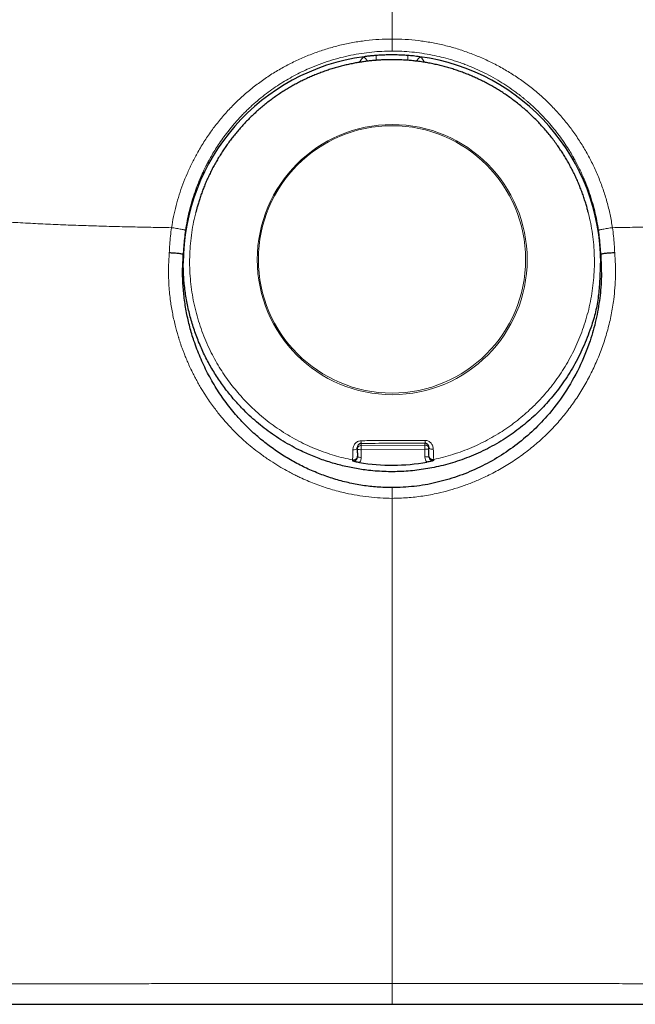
# Model space of a CAD drawing. Header units: millimetres. Extents: x 8 to 819, y 12 to 828.
# Tile 33 of 42: x 416 to 431, y 607 to 631. Entities that reach past the tile are written whole.
import ezdxf

# ---------------------------------------------------------------- set-up
doc = ezdxf.new("R2010")
doc.units = ezdxf.units.MM

msp = doc.modelspace()

# ---------------------------------------------------------------- linework, layer by layer
at = {"color": 7, "linetype": 'Continuous', "lineweight": 30}
for p, q in [((420.072, 626.443), (420.062, 626.407)), ((429.938, 626.407), (429.928, 626.443)), ((419.748, 625.301), (419.75, 625.36)), ((430.25, 625.362), (430.252, 625.303)), ((424.125, 620.491), (424.129, 620.521)), ((425.927, 620.511), (425.927, 620.472)), ((424.128, 620.294), (424.128, 620.268))]:
    msp.add_line(p, q, dxfattribs=at)
at = {"color": 252, "linetype": 'Continuous', "lineweight": 0}
for p, q in [((424.226, 620.61), (424.226, 620.562)), ((424.226, 620.562), (425.826, 620.571)), ((425.826, 620.571), (425.826, 620.619)), ((425.827, 620.464), (424.227, 620.455)), ((424.227, 620.455), (424.228, 620.262)), ((425.828, 620.271), (425.827, 620.464)), ((425.927, 620.472), (425.928, 620.279)), ((424.009, 620.17), (424.009, 620.196)), ((425.928, 620.279), (425.928, 620.305)), ((426.049, 620.208), (426.049, 620.181)), ((425, 609.716), (425, 607.043))]:
    msp.add_line(p, q, dxfattribs=at)
at = {"color": 252, "linetype": 'Continuous', "lineweight": 0, "flags": 128}
for points in [[(425, 630.774), (425, 630.736), (425, 630.699), (425, 630.663), (425, 630.628), (425, 630.596), (425, 630.567), (425, 630.54), (425, 630.518), (425, 630.499), (425, 630.485), (425, 630.475), (425, 630.47)], [(425.927, 620.511), (425.929, 620.501), (425.936, 620.491), (425.947, 620.482), (425.961, 620.475), (425.978, 620.469), (425.997, 620.465), (426.018, 620.463), (426.039, 620.463)], [(425, 619.5), (425, 619.488), (425, 619.472), (425, 619.452), (425, 619.428), (425, 619.401), (425, 619.371), (425, 619.339), (425, 619.304), (425, 619.268), (425, 619.231)], [(425, 607.043), (425, 606.996), (425, 606.948), (425, 606.901), (425, 606.855), (425, 606.811), (425, 606.768), (425, 606.728), (425, 606.69), (425, 606.655), (425, 606.624), (425, 606.596), (425, 606.572), (425, 606.552), (425, 606.536), (425, 606.525), (425, 606.518), (425, 606.516)]]:
    msp.add_lwpolyline(points, dxfattribs=at)
at = {"color": 252, "linetype": 'Continuous', "lineweight": 0}
for centre, radius in [((425.006, 625.23), 3.394), ((425, 625.235), 3.359)]:
    msp.add_circle(centre, radius, dxfattribs=at)
at = {"color": 7, "linetype": 'Continuous', "lineweight": 30}
for centre, radius, start, end in [((424.992, 625.132), 5.242, 97.603, 179.9412), ((425.009, 625.132), 5.241, 0.0564, 82.3994), ((425, 625.173), 5.109, 260.7574, 279.8985)]:
    msp.add_arc(centre, radius, start, end, dxfattribs=at)
at = {"color": 252, "linetype": 'Continuous', "lineweight": 0}
for centre, radius, start, end in [((419.313, 626.356), 6.374, 37.2777, 38.5474), ((411.423, 630.339), 13.182, 359.5643, 0.0917), ((438.577, 630.339), 13.183, 179.9083, 180.4355), ((430.746, 626.31), 6.449, 141.4598, 142.711), ((424.475, 620.67), 0.256, 178.2422, 193.6487), ((425.58, 620.677), 0.253, 346.8668, 2.4376), ((425.827, 620.471), 0.0999, 0.3998, 90.3975), ((504.939, 620.943), 79.113, 180.2694, 180.3467), ((424.039, 620.557), 0.109, 257.6939, 323.0003), ((424.227, 620.462), 0.0999, 90.2579, 180.2599), ((424.2, 620.818), 0.364, 258.4237, 274.2486), ((503.339, 620.934), 79.113, 180.2694, 180.3467), ((425.85, 620.828), 0.365, 266.4208, 282.2124), ((424.201, 620.625), 0.364, 258.4237, 274.2486), ((425.851, 620.635), 0.365, 266.4208, 282.2124)]:
    msp.add_arc(centre, radius, start, end, dxfattribs=at)
for points, knots in [([(406.183, 642.792), (406.138, 642.64), (406.05, 642.336), (405.921, 641.883), (405.795, 641.432), (405.673, 640.983), (405.557, 640.54), (405.445, 640.102), (405.338, 639.67), (405.236, 639.242), (405.139, 638.814), (405.047, 638.388), (404.961, 637.963), (404.881, 637.543), (404.809, 637.127), (404.745, 636.719), (404.688, 636.317), (404.641, 635.923), (404.601, 635.534), (404.571, 635.149), (404.55, 634.766), (404.539, 634.387), (404.538, 634.014), (404.549, 633.648), (404.57, 633.29), (404.603, 632.942), (404.647, 632.601), (404.703, 632.268), (404.769, 631.959), (404.841, 631.672), (404.918, 631.407), (405.005, 631.148), (405.102, 630.894), (405.209, 630.647), (405.333, 630.391), (405.475, 630.129), (405.638, 629.861), (405.815, 629.603), (405.995, 629.367), (406.177, 629.152), (406.358, 628.955), (406.549, 628.767), (406.75, 628.585), (406.96, 628.412), (407.175, 628.249), (407.395, 628.097), (407.618, 627.955), (407.849, 627.82), (408.087, 627.691), (408.355, 627.557), (408.654, 627.421), (408.987, 627.284), (409.33, 627.157), (409.682, 627.04), (410.042, 626.932), (410.408, 626.833), (410.781, 626.744), (411.161, 626.662), (411.551, 626.587), (411.95, 626.519), (412.358, 626.457), (412.773, 626.401), (413.194, 626.351), (413.617, 626.307), (414.043, 626.268), (414.471, 626.233), (414.904, 626.201), (415.361, 626.172), (415.841, 626.145), (416.347, 626.121), (416.857, 626.099), (417.37, 626.081), (417.887, 626.066), (418.407, 626.053), (418.93, 626.042), (419.281, 626.036), (419.456, 626.033)], [0, 0, 0, 0, 0.014, 0.028, 0.041998, 0.055996, 0.069995, 0.083746, 0.097498, 0.11125, 0.125003, 0.139005, 0.153007, 0.167009, 0.181009, 0.195009, 0.208758, 0.222506, 0.236253, 0.25, 0.263998, 0.277997, 0.291997, 0.305997, 0.319998, 0.333749, 0.3475, 0.361252, 0.375002, 0.386668, 0.398333, 0.409998, 0.421663, 0.433329, 0.444996, 0.458746, 0.472497, 0.486249, 0.500002, 0.511671, 0.523338, 0.535004, 0.546668, 0.558331, 0.569994, 0.580991, 0.591989, 0.602989, 0.613991, 0.624994, 0.638997, 0.652997, 0.666998, 0.680998, 0.694998, 0.708748, 0.722496, 0.736245, 0.749994, 0.763995, 0.777997, 0.791999, 0.805999, 0.82, 0.83375, 0.8475, 0.861249, 0.874996, 0.890617, 0.906238, 0.921861, 0.937486, 0.953113, 0.968741, 0.984371, 1, 1, 1, 1]), ([(443.817, 642.792), (443.852, 642.672), (443.923, 642.43), (444.027, 642.066), (444.131, 641.698), (444.234, 641.325), (444.335, 640.951), (444.431, 640.585), (444.523, 640.23), (444.609, 639.885), (444.693, 639.542), (444.773, 639.201), (444.856, 638.833), (444.941, 638.439), (445.027, 638.02), (445.106, 637.605), (445.179, 637.193), (445.244, 636.787), (445.301, 636.387), (445.351, 635.992), (445.392, 635.6), (445.422, 635.232), (445.443, 634.888), (445.456, 634.566), (445.461, 634.248), (445.459, 633.934), (445.449, 633.623), (445.429, 633.3), (445.398, 632.965), (445.353, 632.619), (445.296, 632.28), (445.229, 631.965), (445.155, 631.672), (445.076, 631.403), (444.987, 631.139), (444.889, 630.882), (444.781, 630.631), (444.665, 630.39), (444.541, 630.16), (444.411, 629.941), (444.273, 629.729), (444.126, 629.524), (443.981, 629.339), (443.839, 629.172), (443.701, 629.021), (443.556, 628.872), (443.405, 628.728), (443.251, 628.591), (443.095, 628.46), (442.938, 628.336), (442.747, 628.195), (442.517, 628.039), (442.242, 627.87), (441.954, 627.71), (441.656, 627.56), (441.35, 627.421), (441.036, 627.291), (440.768, 627.191), (440.551, 627.116), (440.39, 627.062), (440.227, 627.011), (440.069, 626.964), (439.881, 626.91), (439.659, 626.851), (439.397, 626.786), (439.188, 626.738), (439.035, 626.704), (438.941, 626.685), (438.846, 626.665), (438.751, 626.646), (438.654, 626.628), (438.557, 626.609), (438.39, 626.579), (438.151, 626.537), (437.834, 626.487), (437.506, 626.44), (437.167, 626.396), (436.818, 626.354), (436.473, 626.317), (436.133, 626.284), (435.799, 626.254), (435.496, 626.23), (435.226, 626.21), (435.053, 626.198), (434.939, 626.191), (434.886, 626.187), (434.833, 626.184), (434.779, 626.18), (434.725, 626.177), (434.671, 626.174), (434.502, 626.164), (434.214, 626.148), (433.801, 626.127), (433.373, 626.109), (432.931, 626.092), (432.477, 626.077), (432.011, 626.063), (431.535, 626.052), (431.045, 626.041), (430.712, 626.036), (430.544, 626.033)], [0, 0, 0, 0, 0.011058, 0.022281, 0.03368, 0.045265, 0.057044, 0.068771, 0.079719, 0.090663, 0.101609, 0.112563, 0.123533, 0.13731, 0.151095, 0.164901, 0.17874, 0.192624, 0.206314, 0.220071, 0.233903, 0.247824, 0.259605, 0.271418, 0.28327, 0.295167, 0.307116, 0.319019, 0.33299, 0.346966, 0.360958, 0.374977, 0.386867, 0.398725, 0.410558, 0.42237, 0.43417, 0.446048, 0.45725, 0.468407, 0.479524, 0.490607, 0.501661, 0.510459, 0.519413, 0.528529, 0.537651, 0.546506, 0.555212, 0.563771, 0.572126, 0.585318, 0.598638, 0.612096, 0.625698, 0.638766, 0.651978, 0.66534, 0.671694, 0.678084, 0.684509, 0.690796, 0.696498, 0.706111, 0.715864, 0.725759, 0.729123, 0.732504, 0.735901, 0.739315, 0.742745, 0.746192, 0.749656, 0.760376, 0.771317, 0.782482, 0.793872, 0.805489, 0.817335, 0.82795, 0.838744, 0.849718, 0.85706, 0.864481, 0.866157, 0.867838, 0.869523, 0.871212, 0.872905, 0.874602, 0.876302, 0.888755, 0.901559, 0.914714, 0.928223, 0.942087, 0.956048, 0.970353, 0.985004, 1, 1, 1, 1]), ([(425, 630.774), (425, 630.915), (425, 631.197), (425, 631.62), (425, 632.043), (425, 632.465), (425, 632.887), (425, 633.278), (425, 633.638), (425, 633.966), (425, 634.294), (425, 634.619), (425, 634.943), (425, 635.26), (425, 635.572), (425, 635.878), (425, 636.179), (425, 636.474), (425, 636.764), (425, 637.047), (425, 637.323), (425, 637.591), (425, 637.849), (425, 638.098), (425, 638.338), (425, 638.566), (425, 638.784), (425, 638.991), (425, 639.185), (425, 639.369), (425, 639.542), (425, 639.706), (425, 639.861), (425, 640.008), (425, 640.146), (425, 640.288), (425, 640.431), (425, 640.575), (425, 640.709), (425, 640.834), (425, 640.962), (425, 641.09), (425, 641.218), (425, 641.337), (425, 641.449), (425, 641.565), (425, 641.685), (425, 641.808), (425, 641.888), (425, 641.927)], [0, 0, 0, 0, 0.023329, 0.046658, 0.069991, 0.093325, 0.116659, 0.139994, 0.158329, 0.176663, 0.194995, 0.213329, 0.231666, 0.250001, 0.267857, 0.285711, 0.30357, 0.32143, 0.339287, 0.357139, 0.374991, 0.392846, 0.410702, 0.428559, 0.446413, 0.464266, 0.482121, 0.49998, 0.517484, 0.534984, 0.552481, 0.56998, 0.587483, 0.604986, 0.622487, 0.639987, 0.661988, 0.683987, 0.70598, 0.727971, 0.749965, 0.777967, 0.805977, 0.833991, 0.861996, 0.889995, 0.92666, 0.96333, 1, 1, 1, 1]), ([(419.456, 626.033), (419.471, 626.126), (419.502, 626.312), (419.567, 626.587), (419.646, 626.859), (419.739, 627.127), (419.845, 627.39), (419.964, 627.647), (420.104, 627.914), (420.267, 628.187), (420.454, 628.464), (420.656, 628.727), (420.872, 628.976), (421.103, 629.211), (421.347, 629.432), (421.605, 629.638), (421.875, 629.83), (422.157, 630.005), (422.449, 630.163), (422.749, 630.304), (423.057, 630.427), (423.371, 630.533), (423.691, 630.62), (424.015, 630.688), (424.342, 630.737), (424.671, 630.768), (424.89, 630.772), (425, 630.774)], [0, 0, 0, 0, 0.035651, 0.07119, 0.106724, 0.142488, 0.178251, 0.213869, 0.249436, 0.291931, 0.333931, 0.375583, 0.417036, 0.458444, 0.499958, 0.541443, 0.583152, 0.625252, 0.666777, 0.70846, 0.750472, 0.792098, 0.833695, 0.875451, 0.917132, 0.958581, 1, 1, 1, 1]), ([(430.544, 626.033), (430.526, 626.143), (430.489, 626.361), (430.409, 626.683), (430.311, 626.999), (430.194, 627.308), (430.06, 627.609), (429.908, 627.901), (429.739, 628.184), (429.553, 628.457), (429.352, 628.718), (429.136, 628.967), (428.905, 629.204), (428.659, 629.427), (428.401, 629.634), (428.13, 629.826), (427.849, 630.001), (427.558, 630.16), (427.258, 630.301), (426.951, 630.425), (426.636, 630.531), (426.316, 630.619), (425.992, 630.688), (425.663, 630.737), (425.332, 630.768), (425.111, 630.772), (425, 630.774)], [0, 0, 0, 0, 0.041904, 0.08364, 0.125253, 0.166778, 0.208246, 0.249686, 0.291119, 0.332568, 0.374052, 0.415594, 0.457214, 0.498938, 0.540705, 0.582447, 0.624179, 0.665907, 0.707637, 0.74937, 0.791106, 0.832848, 0.874599, 0.916366, 0.95816, 1, 1, 1, 1]), ([(419.806, 625.965), (419.819, 626.044), (419.845, 626.204), (419.898, 626.445), (419.964, 626.691), (420.042, 626.93), (420.129, 627.162), (420.22, 627.375), (420.291, 627.523), (420.333, 627.605), (420.346, 627.63), (420.36, 627.656), (420.373, 627.682), (420.387, 627.708), (420.421, 627.769), (420.478, 627.87), (420.564, 628.012), (420.663, 628.163), (420.776, 628.323), (420.88, 628.459), (420.97, 628.57), (421.043, 628.656), (421.119, 628.742), (421.2, 628.83), (421.286, 628.918), (421.375, 629.006), (421.47, 629.095), (421.594, 629.205), (421.748, 629.333), (421.931, 629.472), (422.114, 629.6), (422.297, 629.715), (422.484, 629.823), (422.674, 629.923), (422.819, 629.992), (422.913, 630.033), (422.955, 630.052), (422.998, 630.069), (423.04, 630.087), (423.082, 630.104), (423.123, 630.12), (423.24, 630.164), (423.431, 630.23), (423.699, 630.307), (423.965, 630.369), (424.229, 630.415), (424.49, 630.447), (424.746, 630.467), (424.916, 630.469), (425, 630.47)], [0, 0, 0, 0, 0.031975, 0.064945, 0.098911, 0.133878, 0.165478, 0.197855, 0.226991, 0.230851, 0.234722, 0.238603, 0.242495, 0.246397, 0.250309, 0.270544, 0.292728, 0.316861, 0.342944, 0.370977, 0.385457, 0.400408, 0.415829, 0.43172, 0.448082, 0.464914, 0.482216, 0.499988, 0.531638, 0.562358, 0.592148, 0.621008, 0.648938, 0.678588, 0.707115, 0.713365, 0.719558, 0.725695, 0.731775, 0.737799, 0.743766, 0.749677, 0.787617, 0.824826, 0.861307, 0.897062, 0.932094, 0.966406, 1, 1, 1, 1]), ([(425, 630.47), (425.082, 630.469), (425.248, 630.467), (425.5, 630.448), (425.755, 630.417), (426.003, 630.375), (426.242, 630.321), (426.415, 630.275), (426.532, 630.239), (426.593, 630.22), (426.653, 630.2), (426.714, 630.18), (426.774, 630.158), (426.886, 630.117), (427.051, 630.051), (427.269, 629.952), (427.491, 629.838), (427.708, 629.713), (427.917, 629.579), (428.067, 629.473), (428.169, 629.396), (428.221, 629.356), (428.274, 629.314), (428.326, 629.271), (428.379, 629.227), (428.481, 629.139), (428.626, 629.007), (428.804, 628.827), (428.963, 628.651), (429.106, 628.478), (429.236, 628.307), (429.354, 628.138), (429.456, 627.98), (429.52, 627.873), (429.552, 627.816), (429.562, 627.799), (429.571, 627.783), (429.58, 627.766), (429.59, 627.75), (429.642, 627.654), (429.733, 627.478), (429.849, 627.219), (429.948, 626.961), (430.031, 626.706), (430.099, 626.455), (430.154, 626.209), (430.181, 626.046), (430.194, 625.965)], [0, 0, 0, 0, 0.03291, 0.06651, 0.100802, 0.135789, 0.167155, 0.199064, 0.207511, 0.215996, 0.224518, 0.233078, 0.241675, 0.250309, 0.280804, 0.312748, 0.34614, 0.380983, 0.412845, 0.445832, 0.454658, 0.463561, 0.472541, 0.481598, 0.490733, 0.499944, 0.53563, 0.569369, 0.601161, 0.631005, 0.658901, 0.687338, 0.713419, 0.734422, 0.737037, 0.739621, 0.742174, 0.744695, 0.747186, 0.749645, 0.788552, 0.826409, 0.863216, 0.898977, 0.933692, 0.967366, 1, 1, 1, 1]), ([(424.298, 630.328), (424.283, 630.315), (424.253, 630.29), (424.215, 630.245), (424.189, 630.211), (424.178, 630.19), (424.176, 630.187)], [0, 0, 0, 0, 0.3147679, 0.6279599, 0.943787, 1, 1, 1, 1]), ([(425.824, 630.187), (425.823, 630.19), (425.812, 630.21), (425.786, 630.245), (425.747, 630.29), (425.717, 630.315), (425.702, 630.328)], [0, 0, 0, 0, 0.056382, 0.370269, 0.683388, 1, 1, 1, 1]), ([(420.073, 626.443), (420.061, 626.398), (420.026, 626.266), (419.983, 626.042), (419.943, 625.773), (419.918, 625.501), (419.908, 625.228), (419.913, 624.954), (419.932, 624.681), (419.966, 624.41), (420.014, 624.143), (420.077, 623.88), (420.152, 623.622), (420.241, 623.371), (420.341, 623.127), (420.45, 622.897), (420.565, 622.682), (420.684, 622.481), (420.812, 622.288), (420.946, 622.104), (421.085, 621.929), (421.184, 621.818), (421.232, 621.762)], [0, 0, 0, 0, 0.0276781, 0.0816069, 0.1357924, 0.1901584, 0.2446267, 0.2991183, 0.3535543, 0.4078558, 0.4619454, 0.5157475, 0.5691888, 0.622199, 0.6747114, 0.7266631, 0.7737437, 0.8202621, 0.8661802, 0.9114628, 0.9560787, 1, 1, 1, 1]), ([(428.807, 621.806), (428.859, 621.866), (428.965, 621.989), (429.114, 622.183), (429.256, 622.387), (429.389, 622.601), (429.513, 622.824), (429.626, 623.053), (429.728, 623.289), (429.818, 623.533), (429.897, 623.785), (429.964, 624.044), (430.017, 624.309), (430.057, 624.579), (430.082, 624.851), (430.092, 625.124), (430.087, 625.398), (430.068, 625.671), (430.034, 625.941), (429.988, 626.199), (429.947, 626.365), (429.928, 626.443)], [0, 0, 0, 0, 0.048404, 0.097638, 0.147665, 0.198442, 0.249924, 0.301122, 0.352895, 0.405185, 0.457933, 0.512159, 0.566721, 0.621542, 0.676546, 0.731653, 0.786784, 0.841859, 0.896798, 0.951522, 1, 1, 1, 1]), ([(419.456, 626.033), (419.446, 625.963), (419.427, 625.822), (419.408, 625.61), (419.401, 625.469), (419.398, 625.399)], [0, 0, 0, 0, 0.334901, 0.668059, 1, 1, 1, 1]), ([(419.456, 626.033), (419.476, 626.03), (419.516, 626.025), (419.58, 626.015), (419.643, 626.004), (419.701, 625.994), (419.749, 625.984), (419.782, 625.976), (419.803, 625.969), (419.805, 625.967), (419.806, 625.965)], [0, 0, 0, 0, 0.114459, 0.237506, 0.367026, 0.50004, 0.633047, 0.76255, 0.885572, 1, 1, 1, 1]), ([(430.194, 625.965), (430.195, 625.967), (430.197, 625.969), (430.218, 625.976), (430.251, 625.984), (430.299, 625.994), (430.357, 626.004), (430.42, 626.015), (430.484, 626.025), (430.524, 626.03), (430.544, 626.033)], [0, 0, 0, 0, 0.114428, 0.23745, 0.366953, 0.49996, 0.632974, 0.762494, 0.885541, 1, 1, 1, 1]), ([(430.544, 626.033), (430.554, 625.963), (430.573, 625.823), (430.592, 625.612), (430.599, 625.471), (430.602, 625.401)], [0, 0, 0, 0, 0.334898, 0.668057, 1, 1, 1, 1]), ([(419.752, 625.358), (419.755, 625.426), (419.761, 625.562), (419.779, 625.764), (419.797, 625.899), (419.806, 625.965)], [0, 0, 0, 0, 0.334911, 0.668239, 1, 1, 1, 1]), ([(430.194, 625.965), (430.203, 625.899), (430.221, 625.765), (430.239, 625.563), (430.245, 625.428), (430.248, 625.361)], [0, 0, 0, 0, 0.331729, 0.665056, 1, 1, 1, 1]), ([(419.398, 625.399), (419.39, 625.268), (419.373, 625.008), (419.384, 624.617), (419.418, 624.249), (419.473, 623.904), (419.54, 623.597), (419.597, 623.389), (419.631, 623.276), (419.64, 623.246), (419.65, 623.215), (419.66, 623.184), (419.67, 623.153), (419.68, 623.123), (419.693, 623.085), (419.712, 623.032), (419.738, 622.96), (419.771, 622.871), (419.813, 622.767), (419.865, 622.645), (419.928, 622.507), (419.993, 622.373), (420.058, 622.247), (420.12, 622.133), (420.184, 622.023), (420.246, 621.921), (420.305, 621.828), (420.376, 621.719), (420.46, 621.599), (420.554, 621.472), (420.641, 621.359), (420.721, 621.261), (420.793, 621.177), (420.868, 621.091), (420.958, 620.995), (421.07, 620.879), (421.202, 620.752), (421.355, 620.615), (421.529, 620.47), (421.728, 620.319), (421.939, 620.173), (422.149, 620.041), (422.305, 619.951), (422.411, 619.894), (422.47, 619.863), (422.527, 619.834), (422.581, 619.807), (422.633, 619.782), (422.683, 619.758), (422.833, 619.689), (423.089, 619.582), (423.458, 619.458), (423.803, 619.367), (424.122, 619.304), (424.413, 619.263), (424.706, 619.237), (424.902, 619.233), (425, 619.231)], [0, 0, 0, 0, 0.041774, 0.083497, 0.125207, 0.160257, 0.195324, 0.226203, 0.229671, 0.233138, 0.236606, 0.240074, 0.243542, 0.247011, 0.250479, 0.256409, 0.2651, 0.27501, 0.287051, 0.301222, 0.317525, 0.33596, 0.349184, 0.363322, 0.377826, 0.390191, 0.402011, 0.413288, 0.432073, 0.449124, 0.464443, 0.47803, 0.489886, 0.500012, 0.515006, 0.532334, 0.552, 0.574007, 0.598358, 0.625055, 0.65434, 0.680931, 0.704822, 0.712259, 0.719388, 0.726212, 0.732728, 0.738938, 0.74484, 0.750436, 0.791962, 0.83348, 0.875003, 0.90617, 0.937374, 0.968641, 1, 1, 1, 1]), ([(430.602, 625.401), (430.609, 625.304), (430.622, 625.109), (430.622, 624.815), (430.608, 624.521), (430.575, 624.197), (430.517, 623.844), (430.428, 623.465), (430.313, 623.094), (430.175, 622.731), (430.013, 622.379), (429.828, 622.038), (429.621, 621.71), (429.394, 621.397), (429.146, 621.102), (428.878, 620.823), (428.589, 620.563), (428.282, 620.323), (427.958, 620.104), (427.621, 619.906), (427.299, 619.747), (426.998, 619.619), (426.722, 619.518), (426.443, 619.431), (426.127, 619.351), (425.774, 619.285), (425.387, 619.24), (425.129, 619.234), (425, 619.231)], [0, 0, 0, 0, 0.031198, 0.062463, 0.093887, 0.125562, 0.166997, 0.208563, 0.250454, 0.292013, 0.333543, 0.375225, 0.416942, 0.458449, 0.499926, 0.541337, 0.582962, 0.624999, 0.666835, 0.7086, 0.75048, 0.782036, 0.813351, 0.84451, 0.875597, 0.917561, 0.95895, 1, 1, 1, 1]), ([(428.422, 621.417), (428.459, 621.452), (428.534, 621.521), (428.664, 621.65), (428.752, 621.747), (428.807, 621.806)], [0, 0, 0, 0, 0.279964, 0.560028, 1, 1, 1, 1]), ([(421.232, 621.762), (421.267, 621.725), (421.337, 621.65), (421.465, 621.521), (421.562, 621.432), (421.622, 621.378)], [0, 0, 0, 0, 0.279964, 0.560028, 1, 1, 1, 1]), ([(421.622, 621.378), (421.685, 621.324), (421.811, 621.216), (422.011, 621.064), (422.218, 620.922), (422.433, 620.789), (422.655, 620.668), (422.878, 620.559), (423.101, 620.463), (423.324, 620.38), (423.55, 620.307), (423.778, 620.245), (423.932, 620.212), (424.008, 620.196)], [0, 0, 0, 0, 0.092528, 0.18555, 0.278956, 0.372634, 0.466469, 0.560345, 0.648792, 0.737075, 0.8251, 0.912772, 1, 1, 1, 1]), ([(426.049, 620.208), (426.13, 620.226), (426.293, 620.263), (426.533, 620.333), (426.772, 620.414), (427.006, 620.508), (427.236, 620.613), (427.456, 620.727), (427.667, 620.849), (427.866, 620.978), (428.059, 621.116), (428.245, 621.262), (428.363, 621.366), (428.422, 621.417)], [0, 0, 0, 0, 0.092528, 0.18555, 0.278957, 0.372634, 0.466469, 0.560346, 0.648792, 0.737076, 0.825101, 0.912773, 1, 1, 1, 1]), ([(424.016, 620.451), (424.016, 620.465), (424.018, 620.492), (424.03, 620.533), (424.047, 620.571), (424.071, 620.606), (424.1, 620.635), (424.135, 620.658), (424.175, 620.674), (424.204, 620.677), (424.219, 620.678)], [0, 0, 0, 0, 0.131454, 0.261379, 0.389015, 0.513746, 0.635509, 0.755244, 0.875359, 1, 1, 1, 1]), ([(424.219, 620.678), (424.354, 620.68), (424.622, 620.685), (425.026, 620.688), (425.43, 620.689), (425.698, 620.688), (425.833, 620.687)], [0, 0, 0, 0, 0.249968, 0.49989, 0.749866, 1, 1, 1, 1]), ([(425.826, 620.619), (425.727, 620.619), (425.528, 620.619), (425.229, 620.617), (424.912, 620.616), (424.578, 620.613), (424.344, 620.611), (424.226, 620.61)], [0, 0, 0, 0, 0.186761, 0.373426, 0.56008, 0.78008, 1, 1, 1, 1]), ([(425.833, 620.687), (425.848, 620.686), (425.877, 620.684), (425.918, 620.668), (425.953, 620.646), (425.983, 620.616), (426.006, 620.582), (426.024, 620.544), (426.036, 620.504), (426.038, 620.477), (426.039, 620.463)], [0, 0, 0, 0, 0.125065, 0.245432, 0.365314, 0.487154, 0.611887, 0.739413, 0.869062, 1, 1, 1, 1]), ([(424.009, 620.197), (424.009, 620.205), (424.01, 620.222), (424.013, 620.286), (424.015, 620.368), (424.015, 620.424), (424.016, 620.451)], [0, 0, 0, 0, 0.2711489, 0.5430229, 0.7780781, 1, 1, 1, 1]), ([(426.039, 620.463), (426.04, 620.436), (426.041, 620.379), (426.044, 620.297), (426.047, 620.234), (426.048, 620.217), (426.049, 620.208)], [0, 0, 0, 0, 0.221675, 0.457345, 0.730565, 1, 1, 1, 1]), ([(424.128, 620.294), (424.128, 620.288), (424.127, 620.274), (424.12, 620.253), (424.109, 620.233), (424.092, 620.216), (424.073, 620.203), (424.051, 620.196), (424.029, 620.193), (424.015, 620.195), (424.009, 620.196)], [0, 0, 0, 0, 0.114181, 0.237154, 0.366777, 0.5, 0.633223, 0.762846, 0.885819, 1, 1, 1, 1]), ([(424.009, 620.17), (424.016, 620.169), (424.031, 620.167), (424.053, 620.17), (424.074, 620.178), (424.092, 620.19), (424.107, 620.206), (424.119, 620.224), (424.127, 620.246), (424.128, 620.261), (424.128, 620.268)], [0, 0, 0, 0, 0.128635, 0.253449, 0.376599, 0.499211, 0.621877, 0.745232, 0.870501, 1, 1, 1, 1]), ([(424.228, 620.262), (424.227, 620.248), (424.226, 620.222), (424.215, 620.186), (424.199, 620.155), (424.186, 620.139), (424.179, 620.13)], [0, 0, 0, 0, 0.28063, 0.559726, 0.779078, 1, 1, 1, 1]), ([(425.878, 620.14), (425.87, 620.151), (425.853, 620.172), (425.838, 620.206), (425.83, 620.239), (425.829, 620.26), (425.828, 620.271)], [0, 0, 0, 0, 0.280289, 0.559971, 0.78008, 1, 1, 1, 1]), ([(425.928, 620.305), (425.928, 620.298), (425.929, 620.284), (425.936, 620.263), (425.948, 620.244), (425.965, 620.227), (425.985, 620.214), (426.006, 620.207), (426.028, 620.205), (426.042, 620.207), (426.049, 620.208)], [0, 0, 0, 0, 0.114181, 0.237154, 0.366777, 0.5, 0.633223, 0.762846, 0.885819, 1, 1, 1, 1]), ([(425.928, 620.279), (425.929, 620.271), (425.93, 620.256), (425.938, 620.235), (425.95, 620.217), (425.965, 620.201), (425.983, 620.189), (426.004, 620.182), (426.026, 620.178), (426.041, 620.18), (426.049, 620.181)], [0, 0, 0, 0, 0.129138, 0.254233, 0.377525, 0.50019, 0.622835, 0.746065, 0.871045, 1, 1, 1, 1]), ([(425, 619.231), (425, 618.439), (425, 616.854), (425, 614.475), (425, 612.096), (425, 610.509), (425, 609.716)], [0, 0, 0, 0, 0.25, 0.5, 0.75, 1, 1, 1, 1]), ([(425, 607.043), (424.821, 607.043), (424.463, 607.043), (423.926, 607.043), (423.39, 607.043), (422.855, 607.042), (422.32, 607.041), (421.787, 607.04), (421.257, 607.04), (420.719, 607.039), (420.177, 607.037), (419.629, 607.036), (419.085, 607.035), (418.544, 607.034), (418.009, 607.033), (417.461, 607.031), (416.903, 607.03), (416.332, 607.029), (415.767, 607.028), (415.206, 607.026), (414.651, 607.025), (414.102, 607.024), (413.584, 607.022), (413.096, 607.021), (412.772, 607.02), (412.585, 607.019), (412.545, 607.019), (412.521, 607.019), (412.51, 607.019), (412.498, 607.019), (412.484, 607.019), (412.457, 607.019), (412.415, 607.019), (412.354, 607.019), (412.281, 607.018), (412.197, 607.018), (412.102, 607.018), (411.996, 607.018), (411.879, 607.018), (411.751, 607.017), (411.613, 607.017), (411.462, 607.017), (411.299, 607.016), (411.123, 607.016), (410.936, 607.016), (410.739, 607.015), (410.532, 607.015), (410.315, 607.015), (410.087, 607.014), (409.846, 607.014), (409.594, 607.014), (409.358, 607.013), (409.198, 607.013), (409.117, 607.013), (409.094, 607.013), (409.072, 607.013), (409.049, 607.013), (409.026, 607.013), (409.005, 607.013), (408.94, 607.013), (408.725, 607.013), (408.362, 607.013), (407.904, 607.012), (407.473, 607.012), (407.067, 607.012), (406.685, 607.012), (406.312, 607.012), (405.949, 607.013), (405.594, 607.013), (405.239, 607.013), (404.884, 607.014), (404.53, 607.014), (404.188, 607.015), (403.858, 607.016), (403.54, 607.017), (403.235, 607.017), (402.951, 607.018), (402.687, 607.019), (402.441, 607.02), (402.207, 607.021), (401.984, 607.022), (401.772, 607.023), (401.641, 607.024), (401.575, 607.024)], [0, 0, 0, 0, 0.017609, 0.035225, 0.052845, 0.070468, 0.08809, 0.105708, 0.123318, 0.140918, 0.159339, 0.177739, 0.196113, 0.214455, 0.23276, 0.251022, 0.270929, 0.290863, 0.31084, 0.330831, 0.350832, 0.370841, 0.390855, 0.408116, 0.425377, 0.427547, 0.429495, 0.429861, 0.430282, 0.430759, 0.431291, 0.43188, 0.433785, 0.436112, 0.438904, 0.44213, 0.445789, 0.449882, 0.454409, 0.45937, 0.464764, 0.470591, 0.477089, 0.484052, 0.491479, 0.499371, 0.507728, 0.516549, 0.525835, 0.535851, 0.546358, 0.557354, 0.565798, 0.566762, 0.56773, 0.568701, 0.569676, 0.570654, 0.571635, 0.572371, 0.579036, 0.599526, 0.620013, 0.640499, 0.658789, 0.677078, 0.695367, 0.713656, 0.731945, 0.750235, 0.770188, 0.790143, 0.8101, 0.830061, 0.850024, 0.869993, 0.889967, 0.908284, 0.926607, 0.944939, 0.96328, 0.981634, 1, 1, 1, 1]), ([(425, 607.043), (425.239, 607.043), (425.716, 607.043), (426.43, 607.043), (427.14, 607.042), (427.846, 607.041), (428.548, 607.04), (429.234, 607.038), (429.902, 607.037), (430.554, 607.035), (431.203, 607.034), (431.849, 607.032), (432.504, 607.031), (433.166, 607.029), (433.833, 607.027), (434.492, 607.026), (435.142, 607.024), (435.783, 607.023), (436.402, 607.021), (437.001, 607.02), (437.58, 607.019), (438.151, 607.017), (438.712, 607.016), (439.276, 607.015), (439.841, 607.014), (440.404, 607.014), (440.955, 607.013), (441.492, 607.013), (442.016, 607.012), (442.517, 607.012), (442.995, 607.012), (443.451, 607.012), (443.894, 607.013), (444.324, 607.013), (444.748, 607.013), (445.166, 607.014), (445.576, 607.015), (445.97, 607.015), (446.348, 607.016), (446.708, 607.017), (447.045, 607.018), (447.359, 607.019), (447.65, 607.021), (447.926, 607.022), (448.186, 607.023), (448.345, 607.024), (448.425, 607.024)], [0, 0, 0, 0, 0.023531, 0.046955, 0.070297, 0.093578, 0.11682, 0.140046, 0.161947, 0.183869, 0.205826, 0.227836, 0.249912, 0.273333, 0.296697, 0.320015, 0.343299, 0.366562, 0.389814, 0.411739, 0.433675, 0.455631, 0.477618, 0.499643, 0.523017, 0.546371, 0.569708, 0.593031, 0.616343, 0.639645, 0.661609, 0.68357, 0.705528, 0.727487, 0.749447, 0.772744, 0.796049, 0.819364, 0.842694, 0.866042, 0.889411, 0.911468, 0.933552, 0.955665, 0.977813, 1, 1, 1, 1])]:
    msp.add_open_spline(points, degree=3, knots=knots, dxfattribs=at)
at = {"color": 7, "linetype": 'Continuous', "lineweight": 30}
for points, knots in [([(425, 630.254), (424.978, 630.254), (424.939, 630.254), (424.874, 630.253), (424.801, 630.251), (424.711, 630.246), (424.614, 630.24), (424.509, 630.231), (424.399, 630.219), (424.286, 630.205), (424.171, 630.187), (424.053, 630.166), (423.934, 630.142), (423.814, 630.115), (423.694, 630.085), (423.573, 630.051), (423.453, 630.014), (423.332, 629.974), (423.212, 629.931), (423.092, 629.885), (422.974, 629.835), (422.856, 629.782), (422.739, 629.726), (422.623, 629.667), (422.509, 629.605), (422.396, 629.54), (422.284, 629.471), (422.174, 629.4), (422.066, 629.326), (421.959, 629.249), (421.855, 629.169), (421.752, 629.087), (421.652, 629.001), (421.554, 628.914), (421.458, 628.823), (421.364, 628.73), (421.273, 628.635), (421.184, 628.537), (421.098, 628.437), (421.015, 628.335), (420.934, 628.231), (420.856, 628.125), (420.781, 628.017), (420.709, 627.908), (420.64, 627.797), (420.574, 627.684), (420.511, 627.57), (420.451, 627.455), (420.395, 627.34), (420.342, 627.223), (420.292, 627.107), (420.246, 626.99), (420.203, 626.875), (420.165, 626.763), (420.131, 626.655), (420.102, 626.558), (420.084, 626.49), (420.075, 626.455), (420.072, 626.446), (420.072, 626.444), (420.072, 626.443), (420.072, 626.443), (420.072, 626.443), (420.072, 626.443), (420.072, 626.443)], [0, 0, 0, 0, 0.009804, 0.0172533, 0.0292218, 0.0425354, 0.0573076, 0.0730487, 0.0895256, 0.1065605, 0.1240299, 0.1418443, 0.1599376, 0.17826, 0.1967733, 0.2154473, 0.2342583, 0.253187, 0.2722176, 0.291337, 0.3105342, 0.3297999, 0.349126, 0.3685056, 0.3879325, 0.4074015, 0.4269077, 0.4464467, 0.4660144, 0.4856072, 0.5052216, 0.5248543, 0.5445019, 0.5641614, 0.5838296, 0.6035033, 0.623179, 0.6428535, 0.6625227, 0.6821828, 0.701829, 0.7214562, 0.7410585, 0.7606287, 0.7801585, 0.7996376, 0.8190531, 0.8383886, 0.8576224, 0.8767254, 0.8956563, 0.9143548, 0.9327269, 0.9506147, 0.9677229, 0.9834012, 0.9958076, 0.99892, 0.9997069, 0.99991, 0.9999665, 0.9999852, 0.9999958, 1, 1, 1, 1]), ([(424.605, 630.36), (424.574, 630.357), (424.51, 630.352), (424.407, 630.342), (424.337, 630.333), (424.298, 630.328)], [0, 0, 0, 0, 0.309981, 0.619961, 1, 1, 1, 1]), ([(425.395, 630.36), (425.345, 630.363), (425.245, 630.37), (425.104, 630.374), (424.973, 630.375), (424.85, 630.373), (424.728, 630.368), (424.646, 630.363), (424.605, 630.36)], [0, 0, 0, 0, 0.189849, 0.379853, 0.534679, 0.689589, 0.844752, 1, 1, 1, 1]), ([(429.928, 626.443), (429.928, 626.443), (429.928, 626.443), (429.928, 626.443), (429.928, 626.443), (429.928, 626.444), (429.928, 626.445), (429.926, 626.452), (429.921, 626.472), (429.906, 626.529), (429.88, 626.62), (429.844, 626.736), (429.804, 626.855), (429.76, 626.976), (429.712, 627.095), (429.662, 627.215), (429.608, 627.333), (429.552, 627.449), (429.492, 627.565), (429.429, 627.679), (429.363, 627.791), (429.295, 627.902), (429.224, 628.01), (429.147, 628.121), (429.064, 628.234), (428.975, 628.349), (428.883, 628.46), (428.787, 628.569), (428.689, 628.675), (428.588, 628.779), (428.484, 628.879), (428.377, 628.977), (428.267, 629.071), (428.154, 629.162), (428.043, 629.247), (427.93, 629.329), (427.818, 629.406), (427.704, 629.479), (427.593, 629.546), (427.48, 629.611), (427.366, 629.673), (427.25, 629.732), (427.132, 629.788), (427.013, 629.841), (426.893, 629.891), (426.772, 629.937), (426.649, 629.981), (426.526, 630.021), (426.402, 630.058), (426.277, 630.093), (426.151, 630.123), (426.025, 630.151), (425.899, 630.175), (425.773, 630.196), (425.647, 630.214), (425.524, 630.228), (425.405, 630.239), (425.3, 630.246), (425.215, 630.25), (425.152, 630.252), (425.107, 630.253), (425.059, 630.254), (425.024, 630.254), (425, 630.254)], [0, 0, 0, 0, 0.00001, 0.000022, 0.00004, 0.000079, 0.000184, 0.000592, 0.003126, 0.009823, 0.02702, 0.045304, 0.064188, 0.083333, 0.102594, 0.121914, 0.141268, 0.160645, 0.180037, 0.199439, 0.218849, 0.238265, 0.257685, 0.277108, 0.298716, 0.320349, 0.341957, 0.363545, 0.385122, 0.406694, 0.428266, 0.449844, 0.471434, 0.493039, 0.514666, 0.53409, 0.555713, 0.575132, 0.59455, 0.613965, 0.633375, 0.652782, 0.672182, 0.691576, 0.710962, 0.730339, 0.749704, 0.769054, 0.788386, 0.807694, 0.826969, 0.846201, 0.86537, 0.884444, 0.903363, 0.922004, 0.940063, 0.956527, 0.969258, 0.978262, 0.984629, 0.989131, 1, 1, 1, 1]), ([(425.702, 630.328), (425.674, 630.331), (425.619, 630.338), (425.517, 630.35), (425.442, 630.356), (425.395, 630.36)], [0, 0, 0, 0, 0.26933, 0.538661, 1, 1, 1, 1]), ([(419.75, 625.36), (419.749, 625.361), (419.746, 625.363), (419.728, 625.368), (419.694, 625.374), (419.646, 625.38), (419.587, 625.386), (419.524, 625.392), (419.459, 625.396), (419.418, 625.398), (419.398, 625.399)], [0, 0, 0, 0, 0.069941, 0.200637, 0.336309, 0.473648, 0.613799, 0.750175, 0.879644, 1, 1, 1, 1]), ([(425, 619.5), (424.876, 619.502), (424.628, 619.508), (424.259, 619.552), (423.895, 619.621), (423.539, 619.717), (423.19, 619.838), (422.851, 619.982), (422.523, 620.15), (422.208, 620.339), (421.907, 620.549), (421.621, 620.778), (421.351, 621.027), (421.084, 621.311), (420.823, 621.633), (420.576, 621.996), (420.358, 622.377), (420.171, 622.775), (420.023, 623.163), (419.911, 623.538), (419.829, 623.895), (419.771, 624.258), (419.739, 624.623), (419.729, 624.974), (419.743, 625.202), (419.75, 625.307)], [0, 0, 0, 0, 0.042172, 0.084176, 0.126088, 0.167961, 0.209831, 0.251717, 0.293624, 0.335549, 0.377484, 0.419416, 0.461332, 0.503223, 0.553486, 0.603791, 0.654128, 0.704476, 0.754809, 0.796729, 0.838611, 0.880453, 0.92226, 0.96405, 1, 1, 1, 1]), ([(419.75, 625.138), (419.75, 625.146), (419.75, 625.162), (419.75, 625.185), (419.75, 625.206), (419.751, 625.226), (419.751, 625.245), (419.751, 625.261), (419.752, 625.279), (419.752, 625.297), (419.753, 625.316), (419.754, 625.332), (419.754, 625.348), (419.755, 625.364), (419.755, 625.379), (419.756, 625.388), (419.756, 625.394), (419.756, 625.396), (419.756, 625.401), (419.757, 625.405), (419.757, 625.408), (419.757, 625.409), (419.757, 625.41), (419.756, 625.41), (419.756, 625.409), (419.756, 625.409), (419.756, 625.408), (419.756, 625.408), (419.756, 625.407), (419.756, 625.406), (419.756, 625.405), (419.756, 625.404), (419.756, 625.403), (419.755, 625.401), (419.755, 625.398), (419.755, 625.394), (419.755, 625.391), (419.755, 625.39)], [0, 0, 0, 0, 0.0344017, 0.0665457, 0.0964341, 0.1240698, 0.1494559, 0.172597, 0.1934988, 0.2233327, 0.2493822, 0.2717014, 0.2903768, 0.3170105, 0.3410936, 0.3639866, 0.3716434, 0.3794012, 0.3873162, 0.4187012, 0.4612761, 0.4858443, 0.5131322, 0.5431607, 0.5759458, 0.5966243, 0.6158824, 0.6365851, 0.6568322, 0.6782939, 0.7009707, 0.7248626, 0.74997, 0.776293, 0.8569673, 0.9572682, 1, 1, 1, 1]), ([(419.754, 625.38), (419.754, 625.379), (419.753, 625.376), (419.753, 625.368), (419.753, 625.362), (419.752, 625.358)], [0, 0, 0, 0, 0.0706121, 0.5083184, 1, 1, 1, 1]), ([(430.248, 625.361), (430.257, 625.177), (430.277, 624.809), (430.233, 624.259), (430.138, 623.717), (429.972, 623.128), (429.717, 622.505), (429.354, 621.868), (428.947, 621.334), (428.521, 620.897), (428.098, 620.545), (427.64, 620.238), (427.152, 619.978), (426.639, 619.769), (426.106, 619.617), (425.557, 619.518), (425.186, 619.506), (425, 619.5)], [0, 0, 0, 0, 0.062332, 0.12467, 0.187085, 0.24959, 0.332987, 0.41637, 0.499638, 0.562103, 0.62463, 0.687176, 0.7497, 0.812181, 0.874644, 0.937186, 1, 1, 1, 1]), ([(430.248, 625.361), (430.247, 625.371), (430.246, 625.385), (430.243, 625.424), (430.242, 625.426), (430.243, 625.417), (430.244, 625.396), (430.245, 625.37), (430.246, 625.336), (430.249, 625.257), (430.25, 625.19), (430.25, 625.138)], [0, 0, 0, 0, 0.495525, 0.621412, 0.688487, 0.744567, 0.769461, 0.794803, 0.824305, 0.860418, 1, 1, 1, 1]), ([(430.602, 625.401), (430.582, 625.4), (430.541, 625.398), (430.476, 625.394), (430.412, 625.388), (430.357, 625.383), (430.311, 625.377), (430.277, 625.371), (430.255, 625.366), (430.252, 625.364), (430.251, 625.363)], [0, 0, 0, 0, 0.120338, 0.249799, 0.386175, 0.526336, 0.645065, 0.775405, 0.91316, 1, 1, 1, 1]), ([(430.239, 625.138), (430.235, 625.007), (430.228, 624.812), (430.212, 624.551), (430.194, 624.356), (430.168, 624.161), (430.131, 623.966), (430.082, 623.773), (430.016, 623.561), (429.931, 623.331), (429.832, 623.085), (429.723, 622.845), (429.603, 622.615), (429.474, 622.394), (429.336, 622.182), (429.192, 621.982), (429.042, 621.793), (428.888, 621.616), (428.725, 621.445), (428.554, 621.281), (428.375, 621.124), (428.189, 620.975), (427.995, 620.835), (427.789, 620.699), (427.571, 620.569), (427.342, 620.448), (427.11, 620.34), (426.876, 620.244), (426.64, 620.161), (426.404, 620.09), (426.174, 620.032), (425.952, 619.986), (425.735, 619.951), (425.517, 619.925), (425.297, 619.907), (425.076, 619.899), (424.854, 619.901), (424.632, 619.912), (424.425, 619.931), (424.234, 619.956), (424.059, 619.985), (423.885, 620.019), (423.712, 620.06), (423.542, 620.106), (423.373, 620.157), (423.205, 620.215), (423.04, 620.278), (422.877, 620.347), (422.691, 620.432), (422.484, 620.538), (422.259, 620.668), (422.043, 620.807), (421.837, 620.955), (421.641, 621.11), (421.455, 621.272), (421.293, 621.427), (421.155, 621.57), (421.036, 621.702), (420.922, 621.837), (420.813, 621.977), (420.708, 622.119), (420.609, 622.265), (420.514, 622.414), (420.425, 622.567), (420.341, 622.722), (420.262, 622.88), (420.188, 623.041), (420.12, 623.204), (420.057, 623.369), (420, 623.537), (419.949, 623.706), (419.904, 623.876), (419.864, 624.048), (419.83, 624.222), (419.802, 624.396), (419.776, 624.606), (419.755, 624.854), (419.752, 625.043), (419.75, 625.138)], [0, 0, 0, 0, 0.023789, 0.035698, 0.047606, 0.059585, 0.071563, 0.083686, 0.095811, 0.112055, 0.128325, 0.144191, 0.160098, 0.175506, 0.19095, 0.20619, 0.220425, 0.234707, 0.249019, 0.263406, 0.277824, 0.292318, 0.306842, 0.321415, 0.337192, 0.353008, 0.368447, 0.383923, 0.398917, 0.413945, 0.428775, 0.442025, 0.455276, 0.468617, 0.481959, 0.495396, 0.508834, 0.522371, 0.535907, 0.546634, 0.55736, 0.568135, 0.57891, 0.589605, 0.600299, 0.611042, 0.621786, 0.632491, 0.643209, 0.659025, 0.67488, 0.690357, 0.70587, 0.7209, 0.735963, 0.750828, 0.761558, 0.772289, 0.783068, 0.793847, 0.804547, 0.815247, 0.825996, 0.836744, 0.847456, 0.858179, 0.868906, 0.879634, 0.890411, 0.901188, 0.911885, 0.922582, 0.933328, 0.944074, 0.954781, 0.9655, 0.982725, 1, 1, 1, 1]), ([(424.226, 620.61), (424.22, 620.609), (424.208, 620.608), (424.19, 620.602), (424.173, 620.593), (424.157, 620.58), (424.144, 620.563), (424.134, 620.544), (424.128, 620.523), (424.127, 620.508), (424.127, 620.501)], [0, 0, 0, 0, 0.091519, 0.189646, 0.296322, 0.41306, 0.541016, 0.68107, 0.833893, 1, 1, 1, 1]), ([(425.927, 620.511), (425.925, 620.526), (425.923, 620.553), (425.899, 620.589), (425.87, 620.61), (425.845, 620.618), (425.833, 620.619), (425.826, 620.619)], [0, 0, 0, 0, 0.318999, 0.586848, 0.809822, 0.908225, 1, 1, 1, 1]), ([(424.127, 620.501), (424.127, 620.49), (424.127, 620.469), (424.127, 620.439), (424.127, 620.412), (424.128, 620.387), (424.128, 620.364), (424.128, 620.344), (424.128, 620.327), (424.128, 620.312), (424.128, 620.3), (424.128, 620.297), (424.128, 620.295)], [0, 0, 0, 0, 0.111206, 0.216634, 0.31652, 0.411138, 0.500815, 0.590159, 0.672897, 0.750048, 0.860674, 1, 1, 1, 1]), ([(425.928, 620.305), (425.928, 620.306), (425.928, 620.309), (425.928, 620.315), (425.928, 620.323), (425.928, 620.333), (425.928, 620.345), (425.928, 620.359), (425.928, 620.381), (425.927, 620.414), (425.927, 620.459), (425.927, 620.493), (425.927, 620.511)], [0, 0, 0, 0, 0.095892, 0.178391, 0.24856, 0.303715, 0.363594, 0.428684, 0.499363, 0.649664, 0.816096, 1, 1, 1, 1]), ([(424.179, 620.13), (424.163, 620.133), (424.143, 620.137), (424.12, 620.141), (424.108, 620.144), (424.097, 620.147), (424.081, 620.15), (424.061, 620.155), (424.036, 620.162), (424.018, 620.167), (424.009, 620.17)], [0, 0, 0, 0, 0.235941, 0.298522, 0.363113, 0.43, 0.499441, 0.631407, 0.798036, 1, 1, 1, 1]), ([(426.049, 620.181), (426.043, 620.18), (426.031, 620.176), (426.015, 620.171), (426, 620.167), (425.986, 620.163), (425.962, 620.157), (425.928, 620.149), (425.894, 620.143), (425.878, 620.14)], [0, 0, 0, 0, 0.125505, 0.238228, 0.338268, 0.425764, 0.50093, 0.763893, 1, 1, 1, 1]), ([(402.045, 606.516), (402.115, 606.516), (402.256, 606.516), (402.484, 606.516), (402.725, 606.516), (402.98, 606.516), (403.249, 606.516), (403.53, 606.516), (403.816, 606.516), (404.103, 606.516), (404.392, 606.516), (404.691, 606.516), (405.001, 606.516), (405.32, 606.516), (405.659, 606.516), (406.019, 606.516), (406.398, 606.516), (406.789, 606.516), (407.19, 606.516), (407.601, 606.516), (408.023, 606.516), (408.444, 606.516), (408.86, 606.516), (409.273, 606.516), (409.692, 606.516), (410.119, 606.516), (410.554, 606.516), (411.01, 606.516), (411.487, 606.516), (411.986, 606.516), (412.492, 606.516), (413.005, 606.516), (413.526, 606.516), (414.055, 606.516), (414.576, 606.516), (415.088, 606.516), (415.589, 606.516), (416.094, 606.516), (416.603, 606.516), (417.116, 606.516), (417.627, 606.516), (418.136, 606.516), (418.64, 606.516), (419.146, 606.516), (419.654, 606.516), (420.164, 606.516), (420.675, 606.516), (421.191, 606.516), (421.719, 606.516), (422.258, 606.516), (422.807, 606.516), (423.355, 606.516), (423.904, 606.516), (424.452, 606.516), (424.817, 606.516), (425, 606.516)], [0, 0, 0, 0, 0.020056, 0.040104, 0.060154, 0.080221, 0.100315, 0.120449, 0.140443, 0.158709, 0.176974, 0.195246, 0.213534, 0.231847, 0.250193, 0.27011, 0.29001, 0.309904, 0.329804, 0.349721, 0.369665, 0.389638, 0.407927, 0.426199, 0.444463, 0.462729, 0.481004, 0.499298, 0.519305, 0.539288, 0.559258, 0.579226, 0.599204, 0.619204, 0.639277, 0.657655, 0.675998, 0.694315, 0.712616, 0.730909, 0.749203, 0.766844, 0.784432, 0.801974, 0.81948, 0.836956, 0.854413, 0.871857, 0.889545, 0.908059, 0.926517, 0.94493, 0.963307, 0.981661, 1, 1, 1, 1]), ([(425, 606.516), (425.175, 606.516), (425.524, 606.516), (426.047, 606.516), (426.57, 606.516), (427.092, 606.516), (427.614, 606.516), (428.136, 606.516), (428.655, 606.516), (429.178, 606.516), (429.705, 606.516), (430.238, 606.516), (430.768, 606.516), (431.296, 606.516), (431.822, 606.516), (432.359, 606.516), (432.907, 606.516), (433.465, 606.516), (434.017, 606.516), (434.565, 606.516), (435.109, 606.516), (435.646, 606.516), (436.163, 606.516), (436.658, 606.516), (437.133, 606.516), (437.603, 606.516), (438.066, 606.516), (438.524, 606.516), (438.989, 606.516), (439.459, 606.516), (439.935, 606.516), (440.401, 606.516), (440.858, 606.516), (441.306, 606.516), (441.745, 606.516), (442.162, 606.516), (442.558, 606.516), (442.933, 606.516), (443.299, 606.516), (443.656, 606.516), (444.004, 606.516), (444.354, 606.516), (444.704, 606.516), (445.052, 606.516), (445.388, 606.516), (445.712, 606.516), (446.023, 606.516), (446.323, 606.516), (446.603, 606.516), (446.864, 606.516), (447.106, 606.516), (447.336, 606.516), (447.554, 606.516), (447.762, 606.516), (447.891, 606.516), (447.955, 606.516)], [0, 0, 0, 0, 0.01752, 0.035037, 0.052559, 0.070096, 0.087656, 0.105248, 0.122883, 0.140314, 0.158537, 0.176771, 0.195026, 0.213311, 0.231636, 0.250011, 0.269889, 0.289769, 0.309664, 0.329586, 0.349545, 0.369553, 0.389545, 0.407848, 0.426152, 0.444465, 0.462796, 0.481154, 0.499547, 0.519573, 0.539579, 0.559576, 0.579574, 0.599586, 0.619622, 0.639656, 0.657987, 0.676297, 0.694594, 0.712887, 0.731185, 0.749496, 0.769565, 0.789589, 0.80958, 0.82955, 0.849511, 0.869474, 0.889599, 0.908055, 0.926476, 0.944872, 0.963251, 0.981624, 1, 1, 1, 1])]:
    msp.add_open_spline(points, degree=3, knots=knots, dxfattribs=at)

doc.saveas('drawing.dxf')
